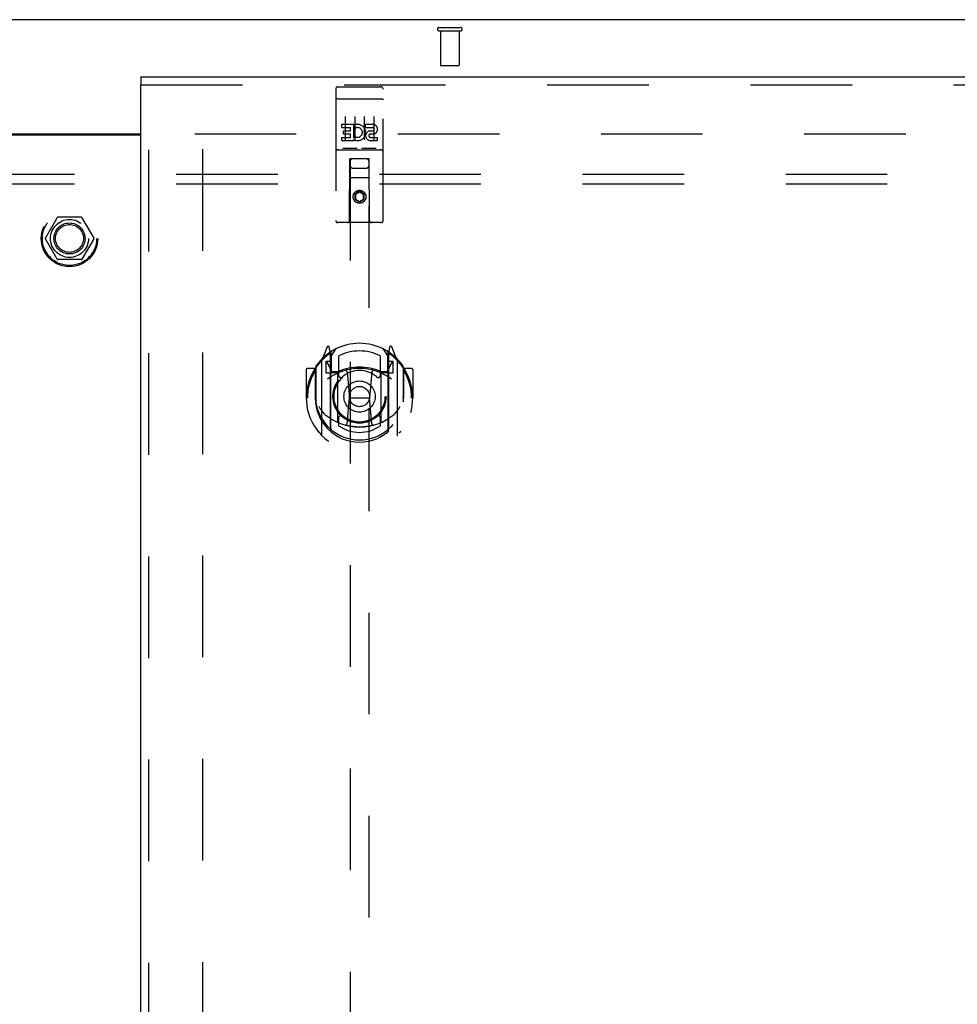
# Model space of a CAD drawing. Header units: inches. Extents: x 0 to 243, y 0 to 157.
# Tile 26 of 37: x 82 to 94, y 103 to 116. Entities that reach past the tile are written whole.
import ezdxf

# ---------------------------------------------------------------- set-up
doc = ezdxf.new("R2010")
doc.units = ezdxf.units.IN
doc.header["$LTSCALE"] = 13.357143
doc.header["$MEASUREMENT"] = 0
doc.linetypes.add('HIDDEN', pattern=[0.2, 0.1, -0.1])
doc.layers.get('0').update_dxf_attribs({"linetype": 'CONTINUOUS'})
for name, color, linetype in [('DEFAULT_2', 8, 'HIDDEN'), ('RIGHTHAND_DOOR_ASSEMBLY', 7, 'CONTINUOUS'), ('SUBPANEL', 7, 'CONTINUOUS')]:
    doc.layers.add(name, color=color, linetype=linetype)

msp = doc.modelspace()

# ---------------------------------------------------------------- linework, layer by layer
at = {"color": 7, "linetype": 'Continuous'}
for p, q in [((106.466, 115.661), (58.57, 115.661)), ((81.581, 114.161), (83.456, 114.161))]:
    msp.add_line(p, q, dxfattribs=at)
at = {"color": 3, "linetype": 'Continuous'}
msp.add_line((81.581, 114.146), (83.456, 114.146), dxfattribs=at)
at = {"layer": 'DEFAULT_2', "color": 8, "linetype": 'HIDDEN'}
for p, q in [((87.376, 115.557), (87.66, 115.557)), ((87.376, 115.514), (87.66, 115.514)), ((87.394, 115.514), (87.394, 115.067)), ((87.642, 115.514), (87.642, 115.067)), ((87.404, 115.057), (87.632, 115.057)), ((84.164, 114.161), (104.768, 114.161)), ((84.268, 113.96), (84.268, 57.363)), ((82.201, 112.791), (82.355, 113.059)), ((82.673, 113.064), (82.364, 113.064)), ((82.681, 113.059), (82.836, 112.791)), ((82.355, 112.514), (82.201, 112.781)), ((82.836, 112.781), (82.681, 112.514)), ((82.673, 112.509), (82.364, 112.509))]:
    msp.add_line(p, q, dxfattribs=at)
for radius in [0.372, 0.356, 0.204, 0.183]:
    msp.add_circle((82.518, 112.786), radius, dxfattribs=at)
for centre, radius, start, end in [((87.376, 115.536), 0.0215, 90, 270), ((87.66, 115.536), 0.0215, 270, 90), ((87.404, 115.067), 0.01, 180, 270), ((87.632, 115.067), 0.01, 270, 360), ((82.364, 113.054), 0.01, 90.0113, 149.988), ((82.673, 113.054), 0.01, 30.0108, 89.9876), ((82.209, 112.786), 0.01, 150.0117, 209.9873), ((82.827, 112.786), 0.01, 330.0117, 29.9873), ((82.364, 112.519), 0.01, 210.0108, 269.9876), ((82.673, 112.519), 0.01, 270.0113, 329.988)]:
    msp.add_arc(centre, radius, start, end, dxfattribs=at)
at = {"layer": 'RIGHTHAND_DOOR_ASSEMBLY', "color": 7, "linetype": 'Continuous'}
msp.add_line((83.456, 114.911), (83.456, 114.807), dxfattribs=at)
at = {"layer": 'RIGHTHAND_DOOR_ASSEMBLY', "color": 3, "linetype": 'Continuous'}
for p, q in [((83.456, 114.911), (106.143, 114.911)), ((83.456, 56.515), (83.456, 114.807))]:
    msp.add_line(p, q, dxfattribs=at)
at = {"layer": 'RIGHTHAND_DOOR_ASSEMBLY', "color": 8, "linetype": 'HIDDEN'}
for p, q in [((83.456, 114.807), (106.143, 114.807)), ((83.56, 56.515), (83.56, 114.807)), ((86.018, 114.749), (86.018, 113.024)), ((86.048, 114.779), (86.613, 114.779)), ((86.643, 113.024), (86.643, 114.749)), ((86.035, 114.62), (86.034, 114.62)), ((86.035, 114.62), (86.035, 114.62)), ((86.036, 114.62), (86.035, 114.62)), ((86.037, 114.62), (86.036, 114.62)), ((86.038, 114.62), (86.037, 114.62)), ((86.039, 114.62), (86.038, 114.62)), ((86.039, 114.62), (86.039, 114.62)), ((86.04, 114.62), (86.039, 114.62)), ((86.041, 114.62), (86.04, 114.62)), ((86.042, 114.621), (86.041, 114.62)), ((86.043, 114.621), (86.042, 114.621)), ((86.043, 114.621), (86.043, 114.621)), ((86.044, 114.621), (86.043, 114.621)), ((86.045, 114.621), (86.044, 114.621)), ((86.046, 114.621), (86.045, 114.621)), ((86.047, 114.621), (86.046, 114.621)), ((86.048, 114.621), (86.047, 114.621)), ((86.048, 114.621), (86.613, 114.621)), ((86.613, 114.621), (86.614, 114.621)), ((86.614, 114.621), (86.615, 114.621)), ((86.615, 114.621), (86.616, 114.621)), ((86.616, 114.621), (86.616, 114.621)), ((86.616, 114.621), (86.617, 114.621)), ((86.617, 114.621), (86.618, 114.621)), ((86.618, 114.621), (86.619, 114.621)), ((86.619, 114.621), (86.62, 114.621)), ((86.62, 114.621), (86.621, 114.62)), ((86.621, 114.62), (86.621, 114.62)), ((86.621, 114.62), (86.622, 114.62)), ((86.622, 114.62), (86.623, 114.62)), ((86.623, 114.62), (86.624, 114.62)), ((86.624, 114.62), (86.625, 114.62)), ((86.625, 114.62), (86.625, 114.62)), ((86.625, 114.62), (86.626, 114.62)), ((86.099, 114.243), (86.099, 114.286)), ((86.099, 114.286), (86.255, 114.286)), ((86.143, 114.388), (86.143, 114.082)), ((86.255, 114.108), (86.255, 114.286)), ((86.279, 114.238), (86.262, 114.277)), ((86.268, 114.388), (86.268, 114.082)), ((86.393, 114.388), (86.393, 114.082)), ((86.411, 114.243), (86.411, 114.286)), ((86.411, 114.286), (86.504, 114.286)), ((86.518, 114.388), (86.518, 114.082)), ((86.099, 114.243), (86.212, 114.243)), ((86.12, 114.159), (86.12, 114.201)), ((86.12, 114.201), (86.212, 114.201)), ((86.12, 114.159), (86.212, 114.159)), ((86.212, 114.201), (86.212, 114.243)), ((86.212, 114.115), (86.212, 114.159)), ((86.411, 114.243), (86.504, 114.243)), ((86.471, 114.159), (86.517, 114.159)), ((86.475, 114.2), (86.504, 114.2)), ((86.099, 114.073), (86.099, 114.115)), ((86.099, 114.115), (86.212, 114.115)), ((86.099, 114.073), (86.255, 114.073)), ((86.255, 114.108), (86.268, 114.127)), ((86.255, 114.073), (86.255, 114.085)), ((86.258, 114.083), (86.255, 114.085)), ((86.475, 114.115), (86.567, 114.115)), ((86.475, 114.073), (86.567, 114.073)), ((86.567, 114.073), (86.567, 114.115)), ((86.048, 113.951), (86.613, 113.951)), ((86.292, 113.967), (86.12, 113.967)), ((86.542, 113.967), (86.37, 113.967)), ((86.201, 113.024), (86.204, 113.834)), ((86.206, 113.834), (86.204, 113.834)), ((86.206, 113.834), (86.206, 87.832)), ((86.456, 113.834), (86.206, 113.834)), ((86.456, 87.832), (86.456, 113.834)), ((86.457, 113.834), (86.456, 113.834)), ((86.461, 113.024), (86.457, 113.834)), ((86.246, 113.709), (86.416, 113.709)), ((86.458, 113.584), (86.203, 113.584)), ((86.331, 113.406), (86.268, 113.369)), ((86.268, 113.369), (86.268, 113.297)), ((86.268, 113.369), (86.278, 113.364)), ((86.331, 113.394), (86.278, 113.364)), ((86.278, 113.364), (86.278, 113.303)), ((86.331, 113.406), (86.331, 113.394)), ((86.393, 113.369), (86.331, 113.406)), ((86.383, 113.364), (86.331, 113.394)), ((86.393, 113.369), (86.383, 113.364)), ((86.383, 113.303), (86.383, 113.364)), ((86.393, 113.297), (86.393, 113.369)), ((86.268, 113.297), (86.278, 113.303)), ((86.268, 113.297), (86.331, 113.261)), ((86.278, 113.303), (86.331, 113.273)), ((86.331, 113.273), (86.383, 113.303)), ((86.331, 113.261), (86.393, 113.297)), ((86.331, 113.261), (86.331, 113.273)), ((86.393, 113.297), (86.383, 113.303)), ((86.613, 112.994), (86.048, 112.994)), ((85.905, 111.36), (85.835, 111.184)), ((85.948, 111.276), (85.934, 111.357)), ((85.956, 111.229), (86.026, 111.338)), ((85.956, 110.285), (85.956, 111.288)), ((86.636, 111.338), (86.706, 111.229)), ((86.706, 110.285), (86.706, 111.288)), ((86.727, 111.357), (86.713, 111.276)), ((86.826, 111.184), (86.756, 111.36)), ((85.831, 111.173), (85.831, 110.206)), ((85.888, 111.169), (85.888, 111.019)), ((85.956, 111.169), (85.888, 111.169)), ((85.896, 111.161), (85.926, 111.115)), ((85.927, 111.28), (85.927, 111.279)), ((85.927, 111.279), (85.927, 111.279)), ((85.927, 111.279), (85.927, 111.279)), ((85.948, 110.26), (85.948, 111.276)), ((85.958, 111.263), (85.958, 111.056)), ((86.056, 111.241), (86.056, 110.988)), ((86.606, 110.988), (86.606, 111.241)), ((86.703, 111.056), (86.703, 111.263)), ((86.773, 111.169), (86.706, 111.169)), ((86.713, 111.276), (86.713, 110.26)), ((86.735, 111.279), (86.73, 111.282)), ((86.735, 111.115), (86.765, 111.161)), ((86.773, 111.019), (86.773, 111.169)), ((86.831, 110.206), (86.831, 111.173)), ((85.631, 111.063), (85.631, 110.69)), ((85.748, 111.078), (85.646, 111.078)), ((85.748, 111.078), (85.748, 110.69)), ((85.756, 111.063), (85.748, 111.078)), ((85.756, 111.101), (85.756, 110.643)), ((85.978, 111.036), (86.044, 111.036)), ((86.167, 111.034), (86.198, 110.69)), ((86.494, 111.034), (86.463, 110.69)), ((86.617, 111.036), (86.683, 111.036)), ((86.913, 111.078), (86.905, 111.063)), ((86.906, 111.101), (86.906, 110.643)), ((86.913, 110.69), (86.913, 111.078)), ((87.016, 111.078), (86.913, 111.078)), ((87.031, 111.063), (87.031, 110.69)), ((85.888, 111.019), (85.948, 111.019)), ((86.048, 111.018), (85.976, 111.018)), ((86.048, 110.377), (86.048, 111.008)), ((86.686, 111.018), (86.613, 111.018)), ((86.613, 111.008), (86.613, 110.377)), ((86.713, 111.019), (86.773, 111.019)), ((85.631, 110.69), (85.646, 110.69)), ((85.748, 110.69), (85.763, 110.69)), ((85.756, 110.643), (85.756, 110.64)), ((86.168, 110.35), (86.198, 110.69)), ((86.198, 110.69), (86.463, 110.69)), ((86.493, 110.35), (86.463, 110.69)), ((86.913, 110.69), (86.898, 110.69)), ((86.906, 110.643), (86.905, 110.64)), ((87.016, 110.69), (87.031, 110.69)), ((86.056, 110.427), (86.056, 110.324)), ((86.606, 110.324), (86.606, 110.427))]:
    msp.add_line(p, q, dxfattribs=at)
for points in [[(86.034, 114.62), (86.034, 114.62), (86.033, 114.62), (86.033, 114.62), (86.032, 114.62), (86.032, 114.62), (86.032, 114.62), (86.031, 114.619), (86.031, 114.619), (86.031, 114.619), (86.03, 114.619), (86.03, 114.619), (86.03, 114.619), (86.029, 114.619), (86.029, 114.619), (86.029, 114.619), (86.028, 114.619), (86.028, 114.619), (86.028, 114.619), (86.027, 114.619), (86.027, 114.619), (86.027, 114.619), (86.027, 114.618), (86.026, 114.618), (86.026, 114.618), (86.026, 114.618), (86.025, 114.618), (86.025, 114.618), (86.025, 114.618), (86.025, 114.618), (86.024, 114.618), (86.024, 114.618), (86.024, 114.618), (86.024, 114.618), (86.023, 114.617), (86.023, 114.617), (86.023, 114.617), (86.023, 114.617), (86.022, 114.617), (86.022, 114.617), (86.022, 114.617), (86.022, 114.617), (86.022, 114.617), (86.021, 114.617), (86.021, 114.617), (86.021, 114.616), (86.021, 114.616), (86.021, 114.616), (86.021, 114.616), (86.02, 114.616), (86.02, 114.616), (86.02, 114.616), (86.02, 114.616), (86.02, 114.616), (86.02, 114.616), (86.019, 114.616), (86.019, 114.615), (86.019, 114.615), (86.019, 114.615), (86.019, 114.615), (86.019, 114.615), (86.019, 114.615), (86.019, 114.615), (86.019, 114.615), (86.019, 114.615), (86.019, 114.615), (86.018, 114.614), (86.018, 114.614), (86.018, 114.614), (86.018, 114.614), (86.018, 114.614), (86.018, 114.614), (86.018, 114.614), (86.018, 114.614), (86.018, 114.614), (86.018, 114.613), (86.018, 114.613), (86.018, 114.613)], [(86.626, 114.62), (86.627, 114.62), (86.627, 114.62), (86.628, 114.62), (86.628, 114.62), (86.628, 114.62), (86.629, 114.62), (86.629, 114.62), (86.629, 114.62), (86.63, 114.619), (86.63, 114.619), (86.63, 114.619), (86.631, 114.619), (86.631, 114.619), (86.631, 114.619), (86.632, 114.619), (86.632, 114.619), (86.632, 114.619), (86.633, 114.619), (86.633, 114.619), (86.633, 114.619), (86.634, 114.619), (86.634, 114.619), (86.634, 114.619), (86.635, 114.618), (86.635, 114.618), (86.635, 114.618), (86.635, 114.618), (86.636, 114.618), (86.636, 114.618), (86.636, 114.618), (86.637, 114.618), (86.637, 114.618), (86.637, 114.618), (86.637, 114.618), (86.638, 114.618), (86.638, 114.617), (86.638, 114.617), (86.638, 114.617), (86.638, 114.617), (86.639, 114.617), (86.639, 114.617), (86.639, 114.617), (86.639, 114.617), (86.64, 114.617), (86.64, 114.617), (86.64, 114.617), (86.64, 114.616), (86.64, 114.616), (86.64, 114.616), (86.641, 114.616), (86.641, 114.616), (86.641, 114.616), (86.641, 114.616), (86.641, 114.616), (86.641, 114.616), (86.642, 114.616), (86.642, 114.616), (86.642, 114.615), (86.642, 114.615), (86.642, 114.615), (86.642, 114.615), (86.642, 114.615), (86.642, 114.615), (86.642, 114.615), (86.642, 114.615), (86.643, 114.615), (86.643, 114.615), (86.643, 114.614), (86.643, 114.614), (86.643, 114.614), (86.643, 114.614), (86.643, 114.614), (86.643, 114.614), (86.643, 114.614), (86.643, 114.614), (86.643, 114.614), (86.643, 114.613), (86.643, 114.613), (86.643, 114.613)], [(86.12, 113.967), (86.119, 113.967), (86.119, 113.967), (86.119, 113.967), (86.119, 113.967), (86.119, 113.967), (86.118, 113.967), (86.118, 113.967), (86.118, 113.967), (86.118, 113.967), (86.118, 113.967), (86.118, 113.967), (86.117, 113.967), (86.117, 113.967), (86.117, 113.967), (86.117, 113.967), (86.117, 113.967), (86.117, 113.967), (86.116, 113.967), (86.116, 113.967), (86.116, 113.967), (86.116, 113.967), (86.116, 113.967), (86.116, 113.967), (86.115, 113.967), (86.115, 113.967), (86.115, 113.967), (86.115, 113.967), (86.115, 113.967), (86.115, 113.967), (86.115, 113.967), (86.115, 113.967), (86.114, 113.967), (86.114, 113.967), (86.114, 113.967), (86.114, 113.967), (86.114, 113.967), (86.114, 113.968), (86.114, 113.968), (86.114, 113.968), (86.114, 113.968), (86.114, 113.968), (86.113, 113.968), (86.113, 113.968), (86.113, 113.968), (86.113, 113.968), (86.113, 113.968)], [(86.298, 113.968), (86.298, 113.968), (86.298, 113.968), (86.298, 113.968), (86.298, 113.968), (86.298, 113.968), (86.298, 113.968), (86.297, 113.968), (86.297, 113.968), (86.297, 113.968), (86.297, 113.967), (86.297, 113.967), (86.297, 113.967), (86.297, 113.967), (86.297, 113.967), (86.297, 113.967), (86.296, 113.967), (86.296, 113.967), (86.296, 113.967), (86.296, 113.967), (86.296, 113.967), (86.296, 113.967), (86.296, 113.967), (86.296, 113.967), (86.295, 113.967), (86.295, 113.967), (86.295, 113.967), (86.295, 113.967), (86.295, 113.967), (86.295, 113.967), (86.294, 113.967), (86.294, 113.967), (86.294, 113.967), (86.294, 113.967), (86.294, 113.967), (86.294, 113.967), (86.293, 113.967), (86.293, 113.967), (86.293, 113.967), (86.293, 113.967), (86.293, 113.967), (86.293, 113.967), (86.292, 113.967), (86.292, 113.967), (86.292, 113.967), (86.292, 113.967)], [(86.37, 113.967), (86.369, 113.967), (86.369, 113.967), (86.369, 113.967), (86.369, 113.967), (86.369, 113.967), (86.368, 113.967), (86.368, 113.967), (86.368, 113.967), (86.368, 113.967), (86.368, 113.967), (86.368, 113.967), (86.367, 113.967), (86.367, 113.967), (86.367, 113.967), (86.367, 113.967), (86.367, 113.967), (86.367, 113.967), (86.366, 113.967), (86.366, 113.967), (86.366, 113.967), (86.366, 113.967), (86.366, 113.967), (86.366, 113.967), (86.365, 113.967), (86.365, 113.967), (86.365, 113.967), (86.365, 113.967), (86.365, 113.967), (86.365, 113.967), (86.365, 113.967), (86.365, 113.967), (86.364, 113.967), (86.364, 113.967), (86.364, 113.967), (86.364, 113.967), (86.364, 113.967), (86.364, 113.968), (86.364, 113.968), (86.364, 113.968), (86.364, 113.968), (86.364, 113.968), (86.363, 113.968), (86.363, 113.968), (86.363, 113.968), (86.363, 113.968), (86.363, 113.968)], [(86.548, 113.968), (86.548, 113.968), (86.548, 113.968), (86.548, 113.968), (86.548, 113.968), (86.548, 113.968), (86.548, 113.968), (86.547, 113.968), (86.547, 113.968), (86.547, 113.968), (86.547, 113.967), (86.547, 113.967), (86.547, 113.967), (86.547, 113.967), (86.547, 113.967), (86.547, 113.967), (86.546, 113.967), (86.546, 113.967), (86.546, 113.967), (86.546, 113.967), (86.546, 113.967), (86.546, 113.967), (86.546, 113.967), (86.546, 113.967), (86.545, 113.967), (86.545, 113.967), (86.545, 113.967), (86.545, 113.967), (86.545, 113.967), (86.545, 113.967), (86.544, 113.967), (86.544, 113.967), (86.544, 113.967), (86.544, 113.967), (86.544, 113.967), (86.544, 113.967), (86.543, 113.967), (86.543, 113.967), (86.543, 113.967), (86.543, 113.967), (86.543, 113.967), (86.543, 113.967), (86.542, 113.967), (86.542, 113.967), (86.542, 113.967), (86.542, 113.967)], [(85.785, 111.129), (85.786, 111.129), (85.787, 111.13), (85.787, 111.131), (85.788, 111.132), (85.789, 111.133), (85.789, 111.133), (85.79, 111.134), (85.791, 111.135), (85.792, 111.136), (85.792, 111.136), (85.793, 111.137), (85.794, 111.138), (85.795, 111.139), (85.796, 111.139), (85.796, 111.14), (85.797, 111.141), (85.798, 111.141), (85.799, 111.142), (85.8, 111.143), (85.801, 111.143), (85.801, 111.144), (85.802, 111.144), (85.803, 111.145), (85.804, 111.146), (85.805, 111.146), (85.806, 111.147), (85.807, 111.147), (85.807, 111.148), (85.808, 111.148), (85.809, 111.149), (85.81, 111.149), (85.811, 111.15), (85.812, 111.15), (85.813, 111.15)], [(86.848, 111.15), (86.849, 111.15), (86.85, 111.15), (86.851, 111.149), (86.852, 111.149), (86.853, 111.148), (86.854, 111.148), (86.855, 111.147), (86.855, 111.147), (86.856, 111.146), (86.857, 111.146), (86.858, 111.145), (86.859, 111.144), (86.86, 111.144), (86.861, 111.143), (86.861, 111.143), (86.862, 111.142), (86.863, 111.141), (86.864, 111.141), (86.865, 111.14), (86.866, 111.139), (86.866, 111.139), (86.867, 111.138), (86.868, 111.137), (86.869, 111.136), (86.869, 111.136), (86.87, 111.135), (86.871, 111.134), (86.872, 111.133), (86.872, 111.133), (86.873, 111.132), (86.874, 111.131), (86.875, 111.13), (86.875, 111.129), (86.876, 111.129)], [(85.798, 110.576), (85.801, 110.571), (85.804, 110.566), (85.807, 110.561), (85.81, 110.557), (85.813, 110.552), (85.816, 110.548), (85.818, 110.544), (85.821, 110.54), (85.823, 110.536), (85.826, 110.533), (85.828, 110.529), (85.831, 110.526), (85.833, 110.523), (85.835, 110.519), (85.838, 110.517), (85.84, 110.514), (85.842, 110.511), (85.844, 110.508), (85.846, 110.506), (85.848, 110.503), (85.85, 110.501), (85.852, 110.499), (85.854, 110.496), (85.856, 110.494), (85.858, 110.492), (85.86, 110.49), (85.862, 110.489), (85.863, 110.487), (85.865, 110.485), (85.867, 110.483), (85.868, 110.482), (85.87, 110.48), (85.872, 110.479), (85.873, 110.477), (85.875, 110.476), (85.876, 110.475)], [(86.785, 110.475), (86.786, 110.476), (86.788, 110.477), (86.789, 110.479), (86.791, 110.48), (86.793, 110.482), (86.794, 110.483), (86.796, 110.485), (86.798, 110.487), (86.8, 110.489), (86.801, 110.49), (86.803, 110.492), (86.805, 110.494), (86.807, 110.496), (86.809, 110.499), (86.811, 110.501), (86.813, 110.503), (86.815, 110.506), (86.817, 110.508), (86.819, 110.511), (86.821, 110.514), (86.823, 110.517), (86.826, 110.519), (86.828, 110.523), (86.83, 110.526), (86.833, 110.529), (86.835, 110.533), (86.838, 110.536), (86.84, 110.54), (86.843, 110.544), (86.846, 110.548), (86.848, 110.552), (86.851, 110.557), (86.854, 110.561), (86.857, 110.566), (86.86, 110.571), (86.863, 110.576)], [(86.519, 110.333), (86.513, 110.331), (86.508, 110.33), (86.502, 110.329), (86.497, 110.327), (86.491, 110.326), (86.486, 110.325), (86.481, 110.323), (86.475, 110.322), (86.47, 110.321), (86.464, 110.32), (86.459, 110.319), (86.453, 110.318), (86.448, 110.317), (86.442, 110.316), (86.437, 110.315), (86.431, 110.314), (86.425, 110.314), (86.42, 110.313), (86.414, 110.312), (86.409, 110.312), (86.403, 110.311), (86.398, 110.31), (86.392, 110.31), (86.386, 110.309), (86.381, 110.309), (86.375, 110.309), (86.37, 110.308), (86.364, 110.308), (86.359, 110.308), (86.353, 110.308), (86.347, 110.307), (86.342, 110.307), (86.336, 110.307), (86.331, 110.307), (86.325, 110.307), (86.319, 110.307), (86.314, 110.307), (86.308, 110.308), (86.303, 110.308), (86.297, 110.308), (86.291, 110.308), (86.286, 110.309), (86.28, 110.309), (86.275, 110.309), (86.269, 110.31), (86.264, 110.31), (86.258, 110.311), (86.252, 110.312), (86.247, 110.312), (86.241, 110.313), (86.236, 110.314), (86.23, 110.314), (86.225, 110.315), (86.219, 110.316), (86.214, 110.317), (86.208, 110.318), (86.203, 110.319), (86.197, 110.32), (86.192, 110.321), (86.186, 110.322), (86.181, 110.323), (86.175, 110.325), (86.17, 110.326), (86.164, 110.327), (86.159, 110.329), (86.153, 110.33), (86.148, 110.331), (86.143, 110.333)], [(85.813, 110.229), (85.812, 110.229), (85.811, 110.23), (85.81, 110.23), (85.809, 110.231), (85.808, 110.231), (85.807, 110.232), (85.807, 110.232), (85.806, 110.233), (85.805, 110.233), (85.804, 110.234), (85.803, 110.234), (85.802, 110.235), (85.801, 110.236), (85.801, 110.236), (85.8, 110.237), (85.799, 110.237), (85.798, 110.238), (85.797, 110.239), (85.796, 110.239), (85.796, 110.24), (85.795, 110.241), (85.794, 110.242), (85.793, 110.242), (85.792, 110.243), (85.792, 110.244), (85.791, 110.244), (85.79, 110.245), (85.789, 110.246), (85.789, 110.247), (85.788, 110.248), (85.787, 110.248), (85.787, 110.249), (85.786, 110.25), (85.785, 110.251)], [(86.876, 110.251), (86.875, 110.25), (86.875, 110.249), (86.874, 110.248), (86.873, 110.248), (86.872, 110.247), (86.872, 110.246), (86.871, 110.245), (86.87, 110.244), (86.869, 110.244), (86.869, 110.243), (86.868, 110.242), (86.867, 110.242), (86.866, 110.241), (86.866, 110.24), (86.865, 110.239), (86.864, 110.239), (86.863, 110.238), (86.862, 110.237), (86.861, 110.237), (86.861, 110.236), (86.86, 110.236), (86.859, 110.235), (86.858, 110.234), (86.857, 110.234), (86.856, 110.233), (86.855, 110.233), (86.855, 110.232), (86.854, 110.232), (86.853, 110.231), (86.852, 110.231), (86.851, 110.23), (86.85, 110.23), (86.849, 110.229), (86.848, 110.229)]]:
    msp.add_lwpolyline(points, dxfattribs=at)
for centre, radius in [((86.331, 113.334), 0.085), ((86.331, 113.334), 0.0845), ((86.331, 110.708), 0.35), ((86.331, 110.708), 0.335), ((86.331, 110.708), 0.205), ((86.331, 110.708), 0.133)]:
    msp.add_circle(centre, radius, dxfattribs=at)
for centre, radius, start, end in [((86.048, 114.749), 0.03, 90, 180), ((86.613, 114.749), 0.03, 0, 90), ((86.305, 114.179), 0.107, 244.2636, 113.4027), ((86.504, 114.222), 0.0644, 282.2995, 90.0775), ((86.305, 114.179), 0.0639, 234.8895, 113.4026), ((86.475, 114.136), 0.0635, 90, 270), ((86.475, 114.137), 0.0219, 100.307, 270), ((86.504, 114.222), 0.0219, 269.9011, 90), ((86.048, 113.921), 0.03, 90, 180), ((86.613, 113.921), 0.03, 0, 90), ((86.246, 113.794), 0.04, 90, 180), ((86.246, 113.749), 0.04, 180, 270), ((86.416, 113.794), 0.04, 0, 90), ((86.416, 113.749), 0.04, 270, 360), ((86.048, 113.024), 0.03, 180, 270), ((86.171, 113.024), 0.03, 270, 360), ((86.491, 113.024), 0.03, 180, 270), ((86.613, 113.024), 0.03, 270, 360), ((86.331, 110.708), 0.7, 35.2961, 144.7039), ((85.919, 111.354), 0.015, 10, 158.1959), ((85.976, 111.288), 0.02, 121.4688, 179.9992), ((86.331, 110.708), 0.6, 62.7204, 117.2796), ((86.686, 111.288), 0.02, 0, 58.5295), ((86.742, 111.354), 0.015, 21.8041, 170), ((86.331, 110.69), 0.7, 125.5126, 54.4874), ((85.846, 111.173), 0.015, 135.0748, 180), ((85.901, 111.164), 0.005, 90, 212.6792), ((85.936, 111.243), 0.02, 0, 125.5126), ((85.938, 111.263), 0.02, 0, 125.2543), ((86.723, 111.263), 0.02, 54.7457, 180), ((86.726, 111.243), 0.02, 54.4874, 180), ((86.761, 111.164), 0.005, 327.3208, 90), ((86.816, 111.173), 0.015, 0, 44.9252), ((85.646, 111.063), 0.015, 90, 180), ((86.331, 110.69), 0.685, 146.9885, 180), ((85.776, 111.101), 0.02, 144.7039, 180), ((86.331, 110.377), 0.7, 53.2319, 126.7681), ((85.768, 111.014), 0.188, 0, 32.6792), ((85.976, 111.038), 0.02, 180, 270), ((85.978, 111.056), 0.02, 180, 270), ((86.044, 111.056), 0.02, 270, 293.464), ((86.331, 110.395), 0.7, 66.536, 113.464), ((86.331, 110.708), 0.343, 48.8739, 131.1261), ((86.148, 111.032), 0.02, 5.0796, 105.6131), ((86.514, 111.032), 0.02, 74.3869, 174.9204), ((86.617, 111.056), 0.02, 246.536, 270), ((86.683, 111.056), 0.02, 270, 360), ((86.686, 111.038), 0.02, 270, 360), ((86.894, 111.014), 0.188, 147.3208, 180), ((86.886, 111.101), 0.02, 0, 35.2961), ((86.331, 110.69), 0.685, 0, 33.0115), ((87.016, 111.063), 0.015, 0, 90), ((86.063, 111.008), 0.015, 112.9863, 180), ((86.086, 110.988), 0.03, 180, 311.1261), ((86.576, 110.988), 0.03, 228.8739, 360), ((86.598, 111.008), 0.015, 0, 67.0137), ((86.331, 110.692), 0.583, 180.2464, 359.7536), ((85.776, 110.643), 0.02, 180, 187.6622), ((86.331, 110.718), 0.58, 187.6622, 352.3378), ((86.886, 110.643), 0.02, 352.3378, 360), ((86.331, 111.007), 0.7, 229.529, 310.471), ((86.086, 110.427), 0.03, 48.8739, 180), ((86.331, 110.708), 0.343, 228.8739, 311.1261), ((86.576, 110.427), 0.03, 0, 131.1261), ((85.963, 110.26), 0.015, 180, 229.6413), ((85.976, 110.285), 0.02, 180, 230.6594), ((86.063, 110.377), 0.015, 180, 247.0137), ((86.331, 110.718), 0.48, 235.0461, 304.9539), ((86.148, 110.352), 0.02, 254.4248, 354.9204), ((86.513, 110.352), 0.02, 185.0796, 285.5752), ((86.598, 110.377), 0.015, 292.9863, 360), ((86.686, 110.285), 0.02, 309.3378, 359.9984), ((86.698, 110.26), 0.015, 310.3587, 360), ((85.846, 110.206), 0.015, 180, 224.9252), ((86.816, 110.206), 0.015, 315.0748, 360)]:
    msp.add_arc(centre, radius, start, end, dxfattribs=at)
at = {"layer": 'SUBPANEL', "color": 8, "linetype": 'HIDDEN'}
for p, q in [((62.549, 113.63), (102.487, 113.63)), ((62.549, 113.505), (102.487, 113.505))]:
    msp.add_line(p, q, dxfattribs=at)
msp.add_circle((82.518, 112.786), 0.25, dxfattribs=at)

doc.saveas('drawing.dxf')
